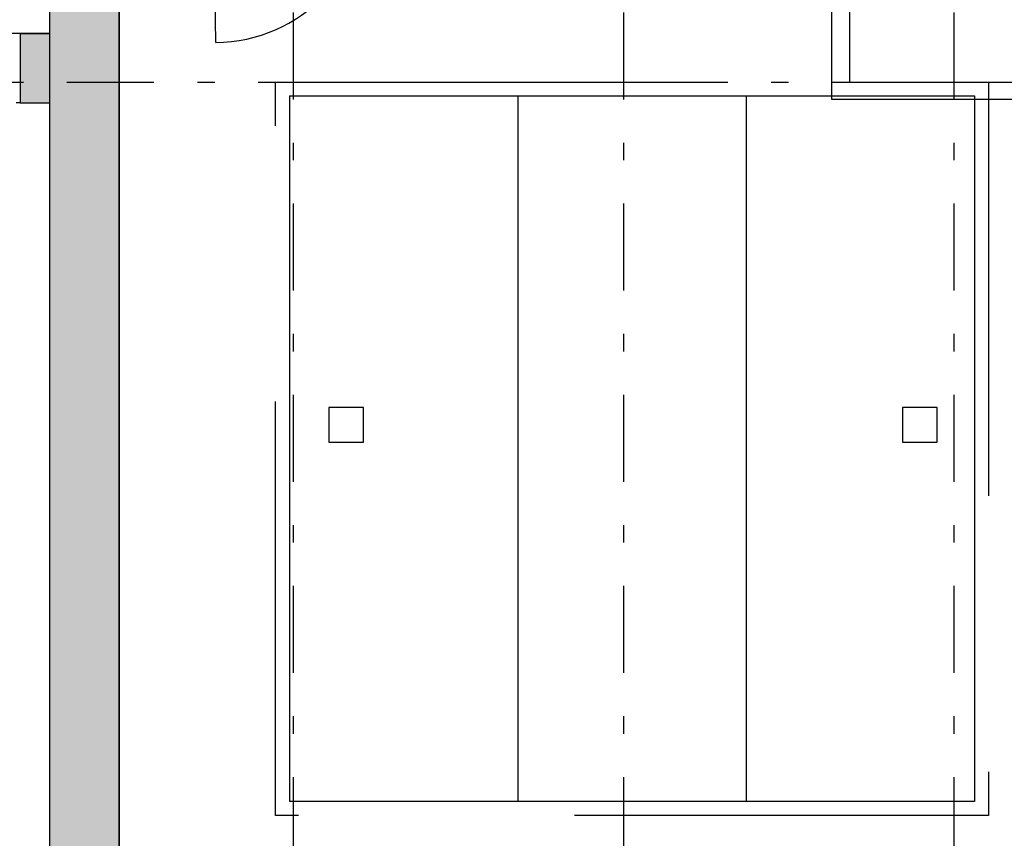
# Model space of a CAD drawing. Extents: x 2 to 87, y -108 to 11.
# Tile 27 of 256: x 18.26 to 23.92, y -91.26 to -86.55. Entities that reach past the tile are written whole.
import ezdxf

# ---------------------------------------------------------------- set-up
doc = ezdxf.new("R2010")
doc.units = 0
doc.header["$MEASUREMENT"] = 0
doc.linetypes.add('DASHDOT', pattern=[1, 0.5, -0.25, 0, -0.25])
doc.linetypes.add('OVERHEAD', pattern=[3.96875, 2.38125, -1.5875])
for name, color, linetype in [('13', 7, 'CONTINUOUS'), ('16', 7, 'CONTINUOUS'), ('2', 7, 'CONTINUOUS'), ('24', 7, 'CONTINUOUS'), ('25', 7, 'CONTINUOUS'), ('30', 7, 'CONTINUOUS'), ('33', 7, 'CONTINUOUS'), ('5', 7, 'CONTINUOUS'), ('6', 7, 'CONTINUOUS')]:
    doc.layers.add(name, color=color, linetype=linetype)

msp = doc.modelspace()

# ---------------------------------------------------------------- linework, layer by layer
at = {"layer": '13', "color": 62, "linetype": 'Continuous'}
msp.add_line((18.2576, -86.6275), (16.8376, -86.6275), dxfattribs=at)
at = {"layer": '16', "color": 62, "linetype": 'Continuous'}
msp.add_line((19.383, -86.6798), (19.3738, -85.7939), dxfattribs=at)
msp.add_arc((19.3738, -85.7939), 0.886, 270.5969, 0.5969, dxfattribs=at)
at = {"layer": '2', "color": 62, "linetype": 'Continuous'}
for p, q in [((18.4276, -85.2075), (18.4276, -86.6275)), ((18.8276, -92.3548), (18.8276, -85.7996)), ((18.4276, -86.6275), (12.7351, -86.6275)), ((18.2576, -86.6275), (18.2576, -87.0275)), ((18.2576, -87.0275), (18.4276, -87.0275)), ((18.4276, -87.0275), (18.4276, -92.3764))]:
    msp.add_line(p, q, dxfattribs=at)
at = {"layer": '24', "color": 62, "linetype": 'Continuous'}
for p, q in [((19.8076, -86.9875), (23.7476, -86.9875)), ((19.8076, -86.9875), (19.8076, -91.0484)), ((21.1209, -86.9875), (21.1209, -91.0484)), ((22.4342, -86.9875), (22.4342, -91.0484)), ((23.7476, -86.9875), (23.7476, -91.0484)), ((23.7476, -91.0484), (19.8076, -91.0484))]:
    msp.add_line(p, q, dxfattribs=at)
at = {"layer": '25', "color": 62, "linetype": 'Continuous'}
for p, q in [((18.4276, -85.2075), (18.4276, -91.7235)), ((18.8276, -85.2075), (18.8276, -91.7235)), ((18.2576, -86.6275), (18.4276, -86.6275)), ((18.2576, -86.6275), (18.2576, -87.0275)), ((18.4276, -86.6275), (18.4276, -87.0275)), ((18.2576, -87.0275), (18.4276, -87.0275))]:
    msp.add_line(p, q, dxfattribs=at)
for points in [[(18.4276, -85.2075), (18.4276, -91.7235), (18.8276, -91.7235)], [(18.4276, -85.2075), (18.8276, -85.2075), (18.8276, -91.7235)], [(18.2576, -86.6275), (18.2576, -86.6275), (18.4276, -86.6275)], [(18.2576, -86.6275), (18.2576, -87.0275), (18.4276, -87.0275)], [(18.2576, -86.6275), (18.4276, -86.6275), (18.4276, -87.0275)], [(18.2576, -87.0275), (18.2576, -87.0275), (18.4276, -87.0275)]]:
    msp.add_solid(points, dxfattribs=at)
at = {"layer": '30', "color": 62, "linetype": 'Continuous'}
for p, q in [((18.2176, -86.9075), (18.2576, -86.9075)), ((18.2576, -87.0275), (18.2356, -87.0275))]:
    msp.add_line(p, q, dxfattribs=at)
at = {"layer": '33', "color": 62, "linetype": 'OVERHEAD'}
for p, q in [((19.7276, -86.9075), (23.8276, -86.9075)), ((19.7276, -91.1279), (19.7276, -86.9075)), ((23.8276, -86.9075), (23.8276, -91.1284)), ((20.0333, -88.7806), (20.0333, -88.9806)), ((20.2333, -88.7806), (20.0333, -88.7806)), ((20.2333, -88.9806), (20.2333, -88.7806)), ((23.3333, -88.7806), (23.3333, -88.9806)), ((23.5333, -88.7806), (23.3333, -88.7806)), ((23.5333, -88.9806), (23.5333, -88.7806)), ((20.0333, -88.9806), (20.2333, -88.9806)), ((23.3333, -88.9806), (23.5333, -88.9806)), ((23.8276, -91.1284), (19.7276, -91.1284))]:
    msp.add_line(p, q, dxfattribs=at)
at = {"layer": '5', "color": 7, "linetype": 'DASHDOT'}
for p, q in [((19.8276, -7.3075), (19.8276, -96.5075)), ((21.7276, -7.3075), (21.7276, -96.5075)), ((23.6276, -7.3075), (23.6276, -96.5075)), ((7.5276, -86.9075), (52.6276, -86.9075))]:
    msp.add_line(p, q, dxfattribs=at)
at = {"layer": '6', "color": 62, "linetype": 'Continuous'}
for p, q in [((22.9276, -87.0075), (22.9276, -85.9075)), ((23.0276, -85.9075), (23.0276, -86.9075)), ((23.0276, -86.9075), (24.7276, -86.9075)), ((24.7276, -87.0075), (22.9276, -87.0075))]:
    msp.add_line(p, q, dxfattribs=at)

doc.saveas('drawing.dxf')
